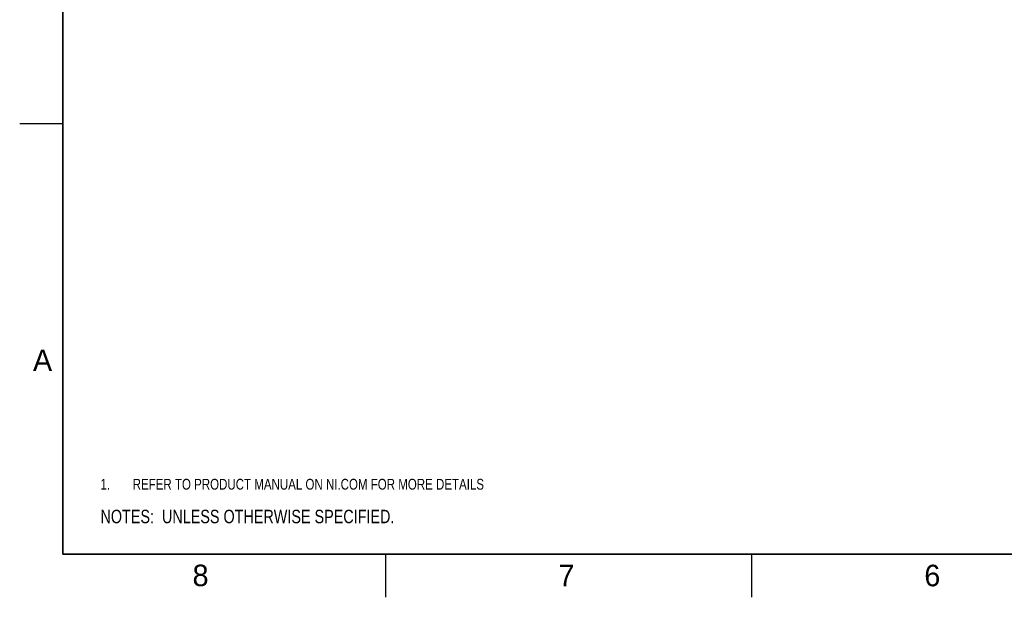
# Model space of a CAD drawing. Header units: inches. Extents: x 0 to 34, y 0 to 22.
# Tile 1 of 137: x 0 to 11.4, y 0 to 6.7. Entities that reach past the tile are written whole.
import ezdxf

# ---------------------------------------------------------------- set-up
doc = ezdxf.new("R2010")
doc.units = ezdxf.units.IN
doc.header["$LTSCALE"] = 1.87
doc.header["$MEASUREMENT"] = 0
doc.layers.get('0').update_dxf_attribs({"linetype": 'CONTINUOUS'})
doc.layers.add('DETAIL', color=7, linetype='CONTINUOUS')
doc.styles.get("Standard").update_dxf_attribs({"font": 'txt', "width": 0.8})
doc.styles.add('TEXTSTYLE_2', font='txt')

# ---------------------------------------------------------------- blocks, each defined once
blk = doc.blocks.new('SYMBOL_3_BL0', base_point=(3.625, 1.312))
at = {"color": 2, "linetype": 'CONTINUOUS', "width": 0.8}
for s, p in [('1.', (0.938, 1.25)), ('REFER TO PRODUCT MANUAL ON NI.COM FOR MORE DETAILS', (1.312, 1.25))]:
    blk.add_text(s, height=0.125, dxfattribs=at).set_placement(p)
blk = doc.blocks.new('SYMBOL_4_BL1', base_point=(3.1215, 0.9375))
at = {"layer": 'DETAIL', "color": 2, "linetype": 'CONTINUOUS', "width": 0.8}
blk.add_text('NOTES:  UNLESS OTHERWISE SPECIFIED.', height=0.156, dxfattribs=at).set_placement((0.9375, 0.8595))

msp = doc.modelspace()

# ---------------------------------------------------------------- linework, layer by layer
at = {"color": 2, "linetype": 'CONTINUOUS'}
for p, q in [((0, 5.5), (0.5, 5.5)), ((4.25, 0), (4.25, 0.5)), ((8.5, 0), (8.5, 0.5))]:
    msp.add_line(p, q, dxfattribs=at)
at = {"color": 7, "linetype": 'CONTINUOUS', "const_width": 0.02}
for points in [[(0.5, 21.5), (0.5, 0.5)], [(0.5, 0.5), (33.5, 0.5)]]:
    msp.add_lwpolyline(points, dxfattribs=at)

# ---------------------------------------------------------------- block references
at = {"color": 2, "linetype": 'CONTINUOUS'}
msp.add_blockref('SYMBOL_3_BL0', (3.625, 1.312), dxfattribs=at)
at = {"layer": 'DETAIL', "color": 2, "linetype": 'CONTINUOUS'}
msp.add_blockref('SYMBOL_4_BL1', (3.122, 0.938), dxfattribs=at)

# ---------------------------------------------------------------- texts
at = {"color": 2, "linetype": 'CONTINUOUS', "char_height": 0.25, "width": 0.25, "attachment_point": 1, "line_spacing_factor": 0.9, "style": 'TEXTSTYLE_2'}
for s, insert in [('A', (0.154, 2.876)), ('8', (2.007, 0.379)), ('7', (6.255, 0.379)), ('6', (10.503, 0.378))]:
    msp.add_mtext(s, dxfattribs=dict(at, insert=insert))

doc.saveas('drawing.dxf')
